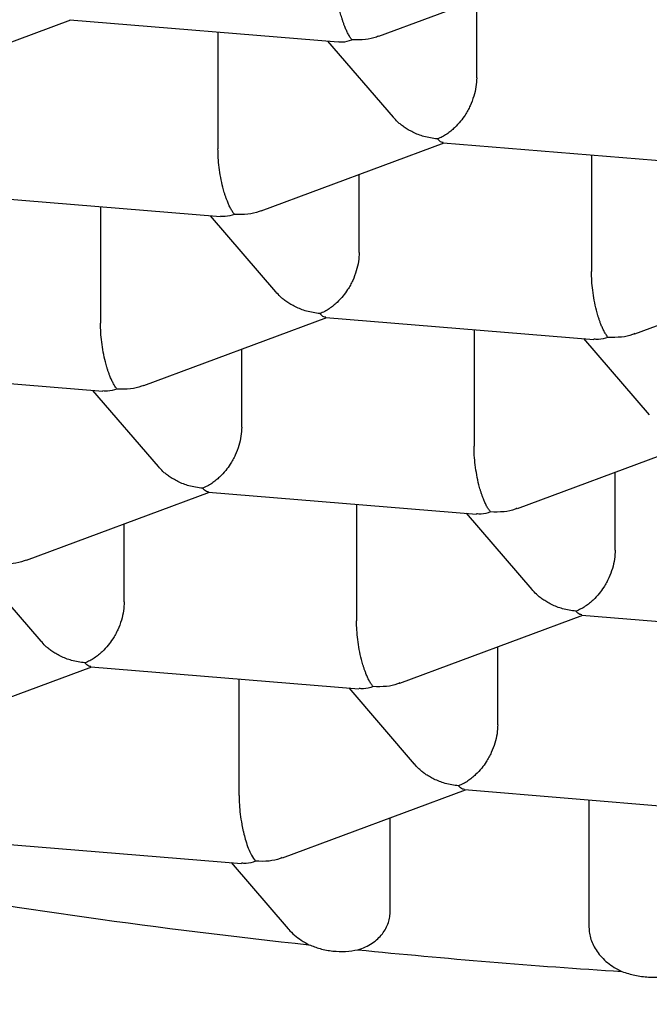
# Model space of a CAD drawing. Header units: millimetres. Extents: x 8 to 571, y 12 to 391.
# Tile 30 of 47: x 290.56 to 292.14, y 368.84 to 371.32. Entities that reach past the tile are written whole.
import ezdxf

# ---------------------------------------------------------------- set-up
doc = ezdxf.new("R2010")
doc.units = ezdxf.units.MM

msp = doc.modelspace()

# ---------------------------------------------------------------- linework, layer by layer
at = {"color": 7, "linetype": 'Continuous', "lineweight": 30}
for p, q in [((291.4604, 371.2803), (291.9208, 371.4517)), ((291.7067, 371.1756), (291.7067, 371.372)), ((290.2252, 371.15), (290.6856, 371.3214)), ((290.6831, 371.3217), (291.358, 371.266)), ((291.0559, 371.2909), (291.0559, 370.9972)), ((291.3317, 371.2682), (291.4966, 371.0764)), ((291.1649, 370.8405), (291.6253, 371.0119)), ((291.6228, 371.0121), (292.2972, 370.9566)), ((291.9956, 370.9814), (291.9956, 370.6877)), ((291.4111, 370.7359), (291.4111, 370.9322)), ((290.3876, 370.8819), (291.062, 370.8263)), ((290.7604, 370.8512), (290.7604, 370.5575)), ((291.0362, 370.8284), (291.201, 370.6366)), ((292.1046, 370.531), (292.565, 370.7024)), ((290.8694, 370.4008), (291.3297, 370.5722)), ((291.3272, 370.5724), (292.0017, 370.5168)), ((291.7001, 370.5417), (291.7001, 370.2479)), ((291.9758, 370.5189), (292.1407, 370.3271)), ((291.1156, 370.2961), (291.1156, 370.4924)), ((290.092, 370.4421), (290.7664, 370.3866)), ((290.7406, 370.3887), (290.9055, 370.1969)), ((291.8091, 370.0913), (292.2694, 370.2627)), ((292.0553, 369.9866), (292.0553, 370.1829)), ((290.5738, 369.961), (291.0342, 370.1324)), ((291.0317, 370.1326), (291.7061, 370.0771)), ((291.4045, 370.1019), (291.4045, 369.8082)), ((291.6803, 370.0792), (291.8452, 369.8874)), ((290.8201, 369.8564), (290.8201, 370.0527)), ((290.4451, 369.9489), (290.61, 369.7571)), ((291.5135, 369.6515), (291.9739, 369.8229)), ((291.9714, 369.8231), (292.6458, 369.7675)), ((291.7598, 369.5469), (291.7598, 369.7432)), ((290.2783, 369.5213), (290.7387, 369.6927)), ((290.7362, 369.6929), (291.4106, 369.6373)), ((291.109, 369.3684), (291.109, 369.6622)), ((291.3848, 369.6394), (291.5497, 369.4476)), ((291.218, 369.2117), (291.6784, 369.3832)), ((291.6759, 369.3834), (292.3503, 369.3278)), ((291.9891, 369.3576), (291.9891, 369.0367)), ((291.4893, 369.0779), (291.4893, 369.3128)), ((290.4407, 369.2531), (291.1151, 369.1975)), ((291.0893, 369.1997), (291.2328, 369.0327))]:
    msp.add_line(p, q, dxfattribs=at)
for centre, radius, start, end in [((293.0333, 385.4079), 16.5078, 260.00484, 263.91992), ((293.2796, 387.6317), 18.7452, 264.26977, 266.30674)]:
    msp.add_arc(centre, radius, start, end, dxfattribs=at)
for points, knots in [([(283.9784, 369.4216), (283.9784, 369.4312), (283.9785, 369.4546), (283.9806, 369.4917), (283.9846, 369.533), (283.9904, 369.5744), (283.9981, 369.6159), (284.0077, 369.6573), (284.0191, 369.6988), (284.0323, 369.7402), (284.0473, 369.7816), (284.064, 369.8229), (284.0826, 369.8642), (284.103, 369.9055), (284.1251, 369.9468), (284.149, 369.988), (284.1747, 370.0292), (284.2022, 370.0705), (284.2315, 370.1117), (284.2626, 370.1529), (284.2956, 370.1941), (284.3303, 370.2353), (284.3668, 370.2765), (284.4052, 370.3177), (284.4453, 370.3588), (284.4873, 370.3999), (284.5312, 370.4409), (284.5768, 370.4819), (284.6243, 370.5228), (284.6736, 370.5635), (284.7247, 370.6042), (284.7776, 370.6447), (284.8323, 370.6851), (284.8888, 370.7254), (284.9471, 370.7655), (285.0071, 370.8054), (285.0689, 370.8451), (285.1325, 370.8845), (285.1978, 370.9238), (285.2648, 370.9628), (285.3335, 371.0016), (285.404, 371.0401), (285.4761, 371.0783), (285.5499, 371.1162), (285.6253, 371.1539), (285.7024, 371.1912), (285.7811, 371.2282), (285.8614, 371.2648), (285.9433, 371.3011), (286.0267, 371.337), (286.1117, 371.3726), (286.1983, 371.4078), (286.2863, 371.4426), (286.3759, 371.477), (286.4669, 371.5109), (286.5594, 371.5445), (286.6533, 371.5776), (286.7486, 371.6103), (286.8454, 371.6425), (286.9435, 371.6743), (287.043, 371.7056), (287.1438, 371.7365), (287.2459, 371.7669), (287.3494, 371.7968), (287.4541, 371.8261), (287.5601, 371.855), (287.6673, 371.8834), (287.7757, 371.9113), (287.8854, 371.9386), (287.9962, 371.9654), (288.1082, 371.9917), (288.2213, 372.0175), (288.3355, 372.0426), (288.4509, 372.0673), (288.5673, 372.0914), (288.6848, 372.1149), (288.8033, 372.1378), (288.9228, 372.1602), (289.0434, 372.182), (289.1649, 372.2032), (289.2875, 372.2238), (289.4109, 372.2438), (289.5353, 372.2633), (289.6607, 372.2821), (289.7869, 372.3003), (289.9141, 372.3179), (290.0421, 372.3349), (290.1711, 372.3512), (290.3009, 372.3669), (290.427, 372.3815), (290.5494, 372.395), (290.6677, 372.4075), (290.7865, 372.4194), (290.9057, 372.4308), (291.0253, 372.4416), (291.1453, 372.4519), (291.2656, 372.4616), (291.3863, 372.4708), (291.5072, 372.4795), (291.6284, 372.4875), (291.7498, 372.4951), (291.8715, 372.5021), (291.9932, 372.5085), (292.1151, 372.5144), (292.2369, 372.5197), (292.3587, 372.5244), (292.4802, 372.5286), (292.6013, 372.5322), (292.7214, 372.5353), (292.8397, 372.5378), (292.9535, 372.5397), (293.056, 372.541), (293.1454, 372.5418), (293.242, 372.5424), (293.3103, 372.5425), (293.3532, 372.5425)], [0, 0, 0, 0, 0.0068296, 0.0166014, 0.0263889, 0.0361696, 0.0459232, 0.0556334, 0.0652883, 0.0748804, 0.0844065, 0.0938662, 0.1032617, 0.1125968, 0.1218761, 0.131105, 0.140289, 0.1494334, 0.1585434, 0.1676236, 0.1766786, 0.1857123, 0.1947283, 0.2037297, 0.2127194, 0.2216997, 0.2306729, 0.2396406, 0.2486046, 0.2575661, 0.2665262, 0.2754858, 0.2844454, 0.2934058, 0.3023676, 0.3113313, 0.3202972, 0.3292657, 0.3382371, 0.3472114, 0.3561889, 0.3651696, 0.3741536, 0.3831409, 0.3921316, 0.4011256, 0.410123, 0.4191238, 0.4281278, 0.4371351, 0.4461457, 0.4551594, 0.4641763, 0.4731964, 0.4822197, 0.491246, 0.5002755, 0.5093081, 0.5183438, 0.5273826, 0.5364246, 0.5454699, 0.5545183, 0.5635701, 0.5726253, 0.581684, 0.5907463, 0.5998123, 0.6088821, 0.6179559, 0.6270339, 0.6361162, 0.6452031, 0.6542949, 0.6633917, 0.6724939, 0.6816018, 0.6907159, 0.6998364, 0.7089639, 0.7180989, 0.7272418, 0.7363935, 0.7455545, 0.7547257, 0.763908, 0.7731024, 0.7823101, 0.7915324, 0.8007708, 0.8090646, 0.8173585, 0.8256518, 0.8339442, 0.8422354, 0.8505251, 0.8588129, 0.8670984, 0.875381, 0.88366, 0.8919344, 0.9002032, 0.9084645, 0.9167162, 0.924955, 0.9331761, 0.9413718, 0.9495292, 0.9576251, 0.9656119, 0.9733758, 0.9805578, 0.9862512, 0.9913643, 1, 1, 1, 1]), ([(291.7725, 368.5215), (291.6907, 368.5285), (291.5269, 368.5427), (291.2844, 368.5678), (291.0445, 368.5959), (290.8077, 368.6271), (290.5744, 368.6612), (290.3491, 368.6977), (290.132, 368.7361), (289.9231, 368.7764), (289.7182, 368.8192), (289.5177, 368.8644), (289.3178, 368.9129), (289.1191, 368.965), (288.9222, 369.0206), (288.7313, 369.0787), (288.5466, 369.1392), (288.3683, 369.2021), (288.2001, 369.2659), (288.0415, 369.3306), (287.8924, 369.3957), (287.7499, 369.4627), (287.614, 369.5313), (287.4824, 369.603), (287.3557, 369.6777), (287.2346, 369.7555), (287.1217, 369.8348), (287.0172, 369.9154), (286.9212, 369.9974), (286.8355, 370.0789), (286.7597, 370.1599), (286.6932, 370.2401), (286.6347, 370.3211), (286.5842, 370.4027), (286.5409, 370.4865), (286.5055, 370.5725), (286.4786, 370.6606), (286.4609, 370.749), (286.4525, 370.8375), (286.4533, 370.9261), (286.4633, 371.0129), (286.4816, 371.0979), (286.5079, 371.1809), (286.5423, 371.2635), (286.5848, 371.3457), (286.6363, 371.429), (286.6981, 371.5131), (286.7524, 371.5796), (286.7886, 371.617), (286.7978, 371.6265)], [0, 0, 0, 0, 0.022125, 0.044251, 0.066376, 0.088501, 0.110627, 0.132752, 0.153613, 0.174474, 0.195336, 0.216197, 0.237058, 0.259183, 0.281309, 0.303434, 0.325559, 0.347685, 0.36981, 0.390671, 0.411532, 0.432394, 0.453255, 0.474116, 0.496241, 0.518367, 0.540492, 0.562617, 0.584743, 0.606868, 0.627729, 0.64859, 0.669452, 0.690313, 0.711174, 0.733299, 0.755425, 0.77755, 0.799675, 0.821801, 0.843926, 0.864787, 0.885648, 0.90651, 0.927371, 0.948232, 0.970357, 0.992483, 1, 1, 1, 1]), ([(299.9085, 371.6267), (299.921, 371.6136), (299.9587, 371.574), (300.013, 371.5071), (300.0719, 371.4262), (300.1223, 371.3446), (300.1656, 371.2607), (300.201, 371.1747), (300.2279, 371.0867), (300.2456, 370.9983), (300.254, 370.9098), (300.2532, 370.8212), (300.2432, 370.7343), (300.2248, 370.6494), (300.1986, 370.5664), (300.1642, 370.4837), (300.1217, 370.4016), (300.07, 370.3183), (300.0088, 370.2341), (299.9374, 370.1491), (299.8572, 370.0651), (299.7682, 369.9822), (299.6706, 369.9004), (299.5666, 369.8216), (299.4567, 369.7455), (299.3418, 369.6724), (299.2197, 369.6006), (299.0906, 369.5304), (298.9519, 369.4604), (298.8033, 369.3908), (298.6445, 369.3219), (298.4786, 369.255), (298.3058, 369.1903), (298.1263, 369.1279), (297.944, 369.0689), (297.7594, 369.0134), (297.5733, 368.9612), (297.3821, 368.9113), (297.1861, 368.8637), (296.9814, 368.8176), (296.7681, 368.7733), (296.546, 368.7308), (296.3197, 368.6913), (296.0894, 368.6547), (295.8553, 368.6211), (295.6225, 368.5911), (295.3913, 368.5645), (295.1623, 368.5412), (294.9311, 368.5207), (294.698, 368.503), (294.4586, 368.4879), (294.213, 368.4755), (293.9615, 368.4661), (293.7092, 368.4599), (293.4564, 368.4569), (293.2035, 368.4572), (292.9555, 368.4607), (292.7129, 368.4671), (292.4759, 368.4763), (292.2399, 368.4884), (292.0052, 368.5031), (291.8501, 368.5154), (291.7725, 368.5215)], [0, 0, 0, 0, 0.008109, 0.024419, 0.040728, 0.057037, 0.073346, 0.090644, 0.107941, 0.125239, 0.142536, 0.159834, 0.177131, 0.19344, 0.209749, 0.226059, 0.242368, 0.258677, 0.275974, 0.293272, 0.310569, 0.327867, 0.345164, 0.362462, 0.378771, 0.39508, 0.411389, 0.427698, 0.444008, 0.461305, 0.478603, 0.4959, 0.513198, 0.530495, 0.547793, 0.564102, 0.580411, 0.59672, 0.613029, 0.629338, 0.646636, 0.663933, 0.681231, 0.698528, 0.715826, 0.733123, 0.749433, 0.765742, 0.782051, 0.79836, 0.814669, 0.831967, 0.849264, 0.866562, 0.883859, 0.901157, 0.918454, 0.934763, 0.951073, 0.967382, 0.983691, 1, 1, 1, 1]), ([(291.393, 371.2715), (291.3913, 371.2737), (291.388, 371.2779), (291.3833, 371.2861), (291.379, 371.295), (291.3753, 371.3037), (291.3723, 371.3119), (291.3697, 371.3192), (291.3674, 371.3264), (291.3654, 371.3333), (291.3621, 371.3455), (291.3582, 371.364), (291.3544, 371.3893), (291.3519, 371.4141), (291.3516, 371.4294), (291.3514, 371.437)], [0, 0, 0, 0, 0.0854419, 0.1651353, 0.2390874, 0.3073075, 0.3577702, 0.4045792, 0.4477448, 0.4872802, 0.5232025, 0.6514528, 0.7729469, 0.888728, 1, 1, 1, 1]), ([(291.4602, 371.2807), (291.4584, 371.2799), (291.448, 371.2754), (291.4254, 371.271), (291.4044, 371.2713), (291.393, 371.2715)], [0, 0, 0, 0, 0.089252, 0.510644, 1, 1, 1, 1]), ([(291.358, 371.2667), (291.3618, 371.2663), (291.3731, 371.2651), (291.3851, 371.2689), (291.393, 371.2715)], [0, 0, 0, 0, 0.333784, 1, 1, 1, 1]), ([(285.8071, 371.2398), (285.8071, 371.2393), (285.8073, 371.2362), (285.808, 371.2283), (285.809, 371.2159), (285.8105, 371.2009), (285.812, 371.1876), (285.8134, 371.1755), (285.8148, 371.1642), (285.8165, 371.1515), (285.8186, 371.1376), (285.8207, 371.1237), (285.8228, 371.1114), (285.8245, 371.1015), (285.8261, 371.0928), (285.8286, 371.0791), (285.8326, 371.059), (285.838, 371.0346), (285.8434, 371.0117), (285.8489, 370.9899), (285.855, 370.9674), (285.8617, 370.9442), (285.8684, 370.9223), (285.8746, 370.9032), (285.8803, 370.8862), (285.8859, 370.8701), (285.8919, 370.8535), (285.8983, 370.8363), (285.9042, 370.8211), (285.9096, 370.8078), (285.9145, 370.7957), (285.9201, 370.7823), (285.9262, 370.7681), (285.9324, 370.7541), (285.9386, 370.7406), (285.9447, 370.7275), (285.9513, 370.7136), (285.9587, 370.6984), (285.9668, 370.6823), (285.9747, 370.6669), (285.9818, 370.6535), (285.9883, 370.6415), (285.995, 370.6293), (286.0024, 370.616), (286.0106, 370.6016), (286.0188, 370.5877), (286.0264, 370.5749), (286.0331, 370.5638), (286.0396, 370.5533), (286.0466, 370.5422), (286.0547, 370.5294), (286.0635, 370.5159), (286.0722, 370.5026), (286.0802, 370.4908), (286.0874, 370.4803), (286.0944, 370.4702), (286.102, 370.4593), (286.1106, 370.4474), (286.1195, 370.435), (286.1296, 370.4212), (286.1402, 370.4071), (286.1523, 370.3914), (286.1657, 370.3741), (286.1812, 370.3548), (286.1974, 370.335), (286.2134, 370.3159), (286.2295, 370.2971), (286.2443, 370.2802), (286.2578, 370.2652), (286.2691, 370.2527), (286.2799, 370.2409), (286.2896, 370.2305), (286.2983, 370.2213), (286.306, 370.2131), (286.3144, 370.2045), (286.3245, 370.194), (286.3377, 370.1805), (286.3532, 370.1651), (286.3693, 370.1492), (286.3866, 370.1325), (286.4046, 370.1155), (286.4241, 370.0973), (286.4441, 370.0791), (286.4644, 370.0609), (286.4844, 370.0433), (286.5057, 370.0249), (286.5282, 370.0058), (286.5527, 369.9856), (286.5772, 369.9657), (286.6021, 369.9459), (286.6275, 369.9261), (286.6538, 369.9059), (286.6818, 369.885), (286.7127, 369.8624), (286.7469, 369.8379), (286.7834, 369.8123), (286.8206, 369.787), (286.8573, 369.7626), (286.8932, 369.7394), (286.9276, 369.7175), (286.9605, 369.697), (286.9927, 369.6773), (287.0257, 369.6575), (287.0608, 369.6369), (287.0982, 369.6154), (287.1302, 369.5973), (287.1561, 369.5829), (287.1751, 369.5725), (287.1947, 369.5618), (287.2148, 369.551), (287.2345, 369.5405), (287.252, 369.5312), (287.2663, 369.5237), (287.277, 369.5181), (287.2851, 369.514), (287.2919, 369.5105), (287.301, 369.5058), (287.3141, 369.4991), (287.332, 369.49), (287.3536, 369.4791), (287.3788, 369.4666), (287.4072, 369.4526), (287.4386, 369.4374), (287.4729, 369.421), (287.5104, 369.4034), (287.543, 369.3884), (287.5693, 369.3764), (287.5872, 369.3684), (287.6028, 369.3614), (287.6155, 369.3557), (287.6253, 369.3514), (287.6339, 369.3476), (287.6429, 369.3437), (287.6537, 369.3389), (287.6676, 369.3328), (287.6849, 369.3254), (287.7057, 369.3164), (287.7282, 369.3069), (287.7513, 369.2972), (287.7738, 369.2878), (287.8042, 369.2752), (287.8418, 369.2599), (287.8857, 369.2424), (287.9261, 369.2265), (287.9629, 369.2123), (287.9964, 369.1995), (288.0285, 369.1874), (288.0589, 369.1761), (288.0875, 369.1656), (288.1138, 369.156), (288.1416, 369.1459), (288.1739, 369.1344), (288.2124, 369.1209), (288.2564, 369.1056), (288.306, 369.0888), (288.3609, 369.0705), (288.4206, 369.0509), (288.4856, 369.0302), (288.556, 369.0083), (288.632, 368.9852), (288.6975, 368.9659), (288.7493, 368.9509), (288.7843, 368.941), (288.8154, 368.9322), (288.8425, 368.9247), (288.8659, 368.9182), (288.8855, 368.9128), (288.9019, 368.9084), (288.9161, 368.9045), (288.9301, 368.9008), (288.9446, 368.8969), (288.9678, 368.8907), (289.0014, 368.8818), (289.0453, 368.8704), (289.0928, 368.8582), (289.1436, 368.8454), (289.1993, 368.8317), (289.2607, 368.8168), (289.3282, 368.8009), (289.4022, 368.7838), (289.4826, 368.7658), (289.5693, 368.7469), (289.6479, 368.7303), (289.7167, 368.7162), (289.7741, 368.7046), (289.8337, 368.6929), (289.8944, 368.6812), (289.9539, 368.67), (290.0097, 368.6598), (290.0601, 368.6507), (290.1051, 368.6427), (290.1448, 368.6358), (290.1793, 368.6299), (290.2064, 368.6253), (290.226, 368.622), (290.2376, 368.62), (290.2446, 368.6189), (290.2517, 368.6177), (290.2626, 368.6159), (290.2796, 368.6131), (290.3027, 368.6093), (290.3322, 368.6045), (290.3685, 368.5987), (290.4111, 368.592), (290.4599, 368.5845), (290.5151, 368.5762), (290.5767, 368.5671), (290.6447, 368.5573), (290.7214, 368.5466), (290.8071, 368.5351), (290.9023, 368.5228), (291.0054, 368.5101), (291.1163, 368.4972), (291.2336, 368.4842), (291.3547, 368.4716), (291.5114, 368.4563), (291.7033, 368.4394), (291.931, 368.4221), (292.1519, 368.4079), (292.3656, 368.3964), (292.5718, 368.3875), (292.7785, 368.3807), (292.9857, 368.376), (293.1931, 368.3733), (293.4018, 368.3728), (293.6116, 368.3743), (293.8225, 368.378), (294.0328, 368.3839), (294.2426, 368.3919), (294.421, 368.4006), (294.5684, 368.409), (294.6849, 368.4163), (294.8011, 368.4242), (294.9168, 368.4329), (295.031, 368.4421), (295.1422, 368.4517), (295.2583, 368.4624), (295.3779, 368.4742), (295.5, 368.4871), (295.6149, 368.5), (295.7225, 368.5127), (295.8229, 368.5252), (295.9163, 368.5374), (296.0006, 368.5488), (296.0762, 368.5594), (296.1436, 368.5691), (296.2053, 368.5782), (296.2614, 368.5868), (296.3119, 368.5946), (296.3556, 368.6015), (296.3933, 368.6076), (296.4258, 368.6129), (296.4513, 368.6171), (296.4727, 368.6207), (296.4929, 368.6241), (296.5181, 368.6283), (296.5483, 368.6335), (296.5901, 368.6407), (296.6425, 368.65), (296.7044, 368.6611), (296.7678, 368.6729), (296.8327, 368.6852), (296.8989, 368.698), (296.9788, 368.7139), (297.073, 368.7332), (297.1801, 368.7561), (297.2858, 368.7795), (297.3878, 368.803), (297.4849, 368.8262), (297.5774, 368.849), (297.6497, 368.8674), (297.7028, 368.8812), (297.7368, 368.8902), (297.7669, 368.8982), (297.7923, 368.9051), (297.8122, 368.9105), (297.8271, 368.9145), (297.8386, 368.9177), (297.8508, 368.921), (297.866, 368.9252), (297.8855, 368.9307), (297.9092, 368.9373), (297.9371, 368.9452), (297.9693, 368.9544), (298.0044, 368.9646), (298.052, 368.9786), (298.1085, 368.9955), (298.17, 369.0143), (298.2248, 369.0315), (298.2734, 369.047), (298.3195, 369.0619), (298.3651, 369.0769), (298.4028, 369.0896), (298.4327, 369.0997), (298.4542, 369.1071), (298.4755, 369.1145), (298.4955, 369.1214), (298.5129, 369.1275), (298.5269, 369.1324), (298.5376, 369.1362), (298.5464, 369.1394), (298.5566, 369.143), (298.5707, 369.1481), (298.5903, 369.1551), (298.6146, 369.1639), (298.6436, 369.1746), (298.6765, 369.1868), (298.7111, 369.1999), (298.7454, 369.213), (298.7836, 369.2277), (298.8247, 369.2439), (298.8679, 369.2612), (298.9069, 369.2771), (298.9399, 369.2908), (298.9674, 369.3023), (298.9899, 369.3118), (299.0105, 369.3206), (299.0315, 369.3296), (299.0544, 369.3396), (299.0805, 369.3511), (299.1091, 369.3638), (299.1393, 369.3774), (299.1717, 369.3922), (299.2062, 369.4081), (299.2427, 369.4253), (299.279, 369.4427), (299.3136, 369.4596), (299.3452, 369.4752), (299.3734, 369.4894), (299.3986, 369.5022), (299.4211, 369.5138), (299.4419, 369.5246), (299.4619, 369.5351), (299.4827, 369.5462), (299.5048, 369.558), (299.5285, 369.5709), (299.5543, 369.5851), (299.5772, 369.5978), (299.5964, 369.6087), (299.6114, 369.6172), (299.627, 369.6262), (299.6423, 369.635), (299.6562, 369.6431), (299.6673, 369.6497), (299.6755, 369.6545), (299.6813, 369.658), (299.6861, 369.6608), (299.6909, 369.6637), (299.6989, 369.6684), (299.7107, 369.6755), (299.727, 369.6854), (299.7458, 369.697), (299.7662, 369.7096), (299.788, 369.7233), (299.8111, 369.738), (299.8361, 369.7542), (299.863, 369.7718), (299.891, 369.7906), (299.9185, 369.8093), (299.9437, 369.8268), (299.9707, 369.8458), (300.0004, 369.8672), (300.0332, 369.8914), (300.0643, 369.9148), (300.0929, 369.9369), (300.1269, 369.9637), (300.1669, 369.9962), (300.2042, 370.0277), (300.2318, 370.0518), (300.2506, 370.0685), (300.2705, 370.0864), (300.2923, 370.1065), (300.3157, 370.1285), (300.3395, 370.1515), (300.3623, 370.174), (300.3832, 370.1952), (300.4004, 370.213), (300.4146, 370.2281), (300.4268, 370.2411), (300.4394, 370.2548), (300.4517, 370.2685), (300.463, 370.2812), (300.4726, 370.2921), (300.4812, 370.3021), (300.4902, 370.3125), (300.5006, 370.3248), (300.5124, 370.339), (300.5272, 370.3571), (300.5439, 370.3781), (300.5617, 370.4011), (300.5785, 370.4235), (300.5949, 370.4459), (300.6106, 370.4679), (300.6254, 370.4895), (300.6381, 370.5085), (300.6495, 370.5258), (300.6591, 370.5408), (300.668, 370.5551), (300.6758, 370.5679), (300.6842, 370.5817), (300.6938, 370.5981), (300.7047, 370.6171), (300.7169, 370.639), (300.73, 370.6634), (300.7443, 370.6913), (300.7585, 370.7203), (300.772, 370.7494), (300.7843, 370.7772), (300.7955, 370.8041), (300.8044, 370.8266), (300.8117, 370.8457), (300.8176, 370.8617), (300.8236, 370.8786), (300.8295, 370.8958), (300.8349, 370.9123), (300.8392, 370.9261), (300.8428, 370.9378), (300.846, 370.9485), (300.8495, 370.9604), (300.8531, 370.9734), (300.8566, 370.9865), (300.8597, 370.9984), (300.8622, 371.0083), (300.8642, 371.0165), (300.866, 371.0243), (300.8681, 371.0332), (300.8706, 371.0443), (300.8737, 371.0584), (300.8769, 371.0741), (300.8799, 371.0901), (300.8828, 371.1058), (300.8856, 371.1228), (300.8886, 371.1418), (300.8912, 371.1605), (300.8934, 371.1778), (300.8952, 371.1938), (300.8969, 371.21), (300.8983, 371.2256), (300.8991, 371.2356), (300.8994, 371.24)], [0, 0, 0, 0, 0.000143, 0.000803, 0.002084, 0.003374, 0.004719, 0.005577, 0.006558, 0.007667, 0.008903, 0.010224, 0.011317, 0.012154, 0.012824, 0.013633, 0.015785, 0.018161, 0.020117, 0.021884, 0.024013, 0.026173, 0.028151, 0.029947, 0.0314, 0.032801, 0.03436, 0.03598, 0.037554, 0.038575, 0.039698, 0.040943, 0.042312, 0.043693, 0.044901, 0.046132, 0.047416, 0.048877, 0.050507, 0.05204, 0.053328, 0.054405, 0.055539, 0.056888, 0.058324, 0.059768, 0.061027, 0.062103, 0.063072, 0.064178, 0.065462, 0.06691, 0.068278, 0.069491, 0.07052, 0.071497, 0.072612, 0.073864, 0.075208, 0.076453, 0.078156, 0.079628, 0.081419, 0.083624, 0.08579, 0.087781, 0.089788, 0.091903, 0.093313, 0.094738, 0.096041, 0.097203, 0.098223, 0.099102, 0.099938, 0.101138, 0.102654, 0.104486, 0.106396, 0.108087, 0.110225, 0.112297, 0.11443, 0.116613, 0.118709, 0.120677, 0.123154, 0.125568, 0.127997, 0.13041, 0.132838, 0.13533, 0.137899, 0.140686, 0.14388, 0.147217, 0.150499, 0.153696, 0.156763, 0.159683, 0.162387, 0.164966, 0.167638, 0.170445, 0.173413, 0.176546, 0.17798, 0.179448, 0.18095, 0.182487, 0.184046, 0.185414, 0.186456, 0.187256, 0.187815, 0.188248, 0.188775, 0.18984, 0.191165, 0.192751, 0.194596, 0.196668, 0.198907, 0.201348, 0.203992, 0.206837, 0.208177, 0.209456, 0.210528, 0.211392, 0.212049, 0.212545, 0.213145, 0.213882, 0.214756, 0.215975, 0.217387, 0.218952, 0.22049, 0.22198, 0.22342, 0.226513, 0.229354, 0.231942, 0.234279, 0.236387, 0.238308, 0.240332, 0.242097, 0.243637, 0.245219, 0.247248, 0.24959, 0.252255, 0.255244, 0.258534, 0.262062, 0.265825, 0.269933, 0.274288, 0.278889, 0.281064, 0.28302, 0.28475, 0.286254, 0.287531, 0.288639, 0.289492, 0.290228, 0.290992, 0.291783, 0.292615, 0.294796, 0.297283, 0.299763, 0.302487, 0.305456, 0.308677, 0.312249, 0.316118, 0.320286, 0.324751, 0.329514, 0.332317, 0.335214, 0.338204, 0.341288, 0.34431, 0.347069, 0.349566, 0.351758, 0.353698, 0.355385, 0.356816, 0.357666, 0.358233, 0.358515, 0.358687, 0.359269, 0.360096, 0.361167, 0.362628, 0.364384, 0.366436, 0.368784, 0.371428, 0.374367, 0.377601, 0.381131, 0.385256, 0.389723, 0.394531, 0.399681, 0.405167, 0.410771, 0.416374, 0.426643, 0.436908, 0.447168, 0.456325, 0.46548, 0.474631, 0.48378, 0.492926, 0.502069, 0.511376, 0.52068, 0.529981, 0.539281, 0.548578, 0.553795, 0.559011, 0.564226, 0.569441, 0.574647, 0.579709, 0.584581, 0.590507, 0.596124, 0.601433, 0.606433, 0.611126, 0.615509, 0.619585, 0.62305, 0.626256, 0.629202, 0.63189, 0.634318, 0.636486, 0.638212, 0.63978, 0.641195, 0.641927, 0.642906, 0.644132, 0.645606, 0.647327, 0.650263, 0.653321, 0.656464, 0.659691, 0.663002, 0.666398, 0.671759, 0.677316, 0.682838, 0.688164, 0.693294, 0.698226, 0.702962, 0.704979, 0.70687, 0.708515, 0.709913, 0.711064, 0.711795, 0.712374, 0.712975, 0.713815, 0.714894, 0.716213, 0.717772, 0.71957, 0.721608, 0.723711, 0.72763, 0.731267, 0.73433, 0.737161, 0.739787, 0.74247, 0.745274, 0.746546, 0.747841, 0.749159, 0.750419, 0.751481, 0.75233, 0.752986, 0.753452, 0.753945, 0.754853, 0.756059, 0.757562, 0.759363, 0.761462, 0.763728, 0.765901, 0.767973, 0.771026, 0.77383, 0.776385, 0.778691, 0.780353, 0.781853, 0.78319, 0.784514, 0.786075, 0.787842, 0.789835, 0.791929, 0.794077, 0.796585, 0.799165, 0.801813, 0.804345, 0.806643, 0.808706, 0.810536, 0.812239, 0.813715, 0.815183, 0.816754, 0.818431, 0.820217, 0.822191, 0.82442, 0.825545, 0.826725, 0.82796, 0.829244, 0.830385, 0.831292, 0.831931, 0.832362, 0.832707, 0.833095, 0.833526, 0.834644, 0.835976, 0.837523, 0.839286, 0.841051, 0.842997, 0.845125, 0.847434, 0.849926, 0.852455, 0.854701, 0.856677, 0.85975, 0.862809, 0.86579, 0.868519, 0.870987, 0.875686, 0.880364, 0.882297, 0.884239, 0.886274, 0.888607, 0.891247, 0.893933, 0.896522, 0.898935, 0.901127, 0.902515, 0.903967, 0.905488, 0.907065, 0.908485, 0.909676, 0.910629, 0.911735, 0.913062, 0.914611, 0.91631, 0.918917, 0.921307, 0.923557, 0.925915, 0.928271, 0.930382, 0.932541, 0.934052, 0.935641, 0.937076, 0.938333, 0.93948, 0.941196, 0.943179, 0.945081, 0.947627, 0.950292, 0.953145, 0.955927, 0.958569, 0.961012, 0.963443, 0.964832, 0.966308, 0.967857, 0.969478, 0.971025, 0.972375, 0.973236, 0.974201, 0.975274, 0.976454, 0.977698, 0.97878, 0.979667, 0.980357, 0.980963, 0.981751, 0.982733, 0.983909, 0.985502, 0.986912, 0.988138, 0.989661, 0.991395, 0.993132, 0.994574, 0.995926, 0.997329, 0.998823, 1, 1, 1, 1]), ([(291.7067, 371.1756), (291.7063, 371.1681), (291.7056, 371.1529), (291.6998, 371.1288), (291.6931, 371.111), (291.6876, 371.0993), (291.6845, 371.0935), (291.6812, 371.0877), (291.6755, 371.0783), (291.6656, 371.065), (291.6533, 371.0517), (291.6415, 371.0413), (291.6312, 371.0337), (291.6198, 371.0268), (291.6119, 371.0234), (291.6078, 371.0217)], [0, 0, 0, 0, 0.111253, 0.227026, 0.348521, 0.379969, 0.411856, 0.444196, 0.477001, 0.573484, 0.692666, 0.760886, 0.834843, 0.914545, 1, 1, 1, 1]), ([(291.6078, 371.0217), (291.5964, 371.0233), (291.5753, 371.0263), (291.551, 371.036), (291.5348, 371.0447), (291.5247, 371.0512), (291.516, 371.0577), (291.5063, 371.0657), (291.5007, 371.0725), (291.497, 371.0768)], [0, 0, 0, 0, 0.273225, 0.508527, 0.612083, 0.706188, 0.79088, 0.866207, 1, 1, 1, 1]), ([(291.6228, 371.0129), (291.6212, 371.0129), (291.6164, 371.013), (291.6112, 371.0182), (291.6078, 371.0217)], [0, 0, 0, 0, 0.336624, 1, 1, 1, 1]), ([(291.0975, 370.8317), (291.0958, 370.8339), (291.0925, 370.8382), (291.0878, 370.8464), (291.0835, 370.8552), (291.0798, 370.864), (291.0767, 370.8721), (291.0742, 370.8795), (291.0719, 370.8867), (291.0698, 370.8935), (291.0666, 370.9057), (291.0626, 370.9243), (291.0588, 370.9496), (291.0564, 370.9743), (291.0561, 370.9897), (291.0559, 370.9972)], [0, 0, 0, 0, 0.085442, 0.165135, 0.239087, 0.307307, 0.35777, 0.404579, 0.447745, 0.48728, 0.523202, 0.651453, 0.772947, 0.888728, 1, 1, 1, 1]), ([(291.1647, 370.841), (291.1629, 370.8402), (291.1525, 370.8356), (291.1299, 370.8312), (291.1088, 370.8315), (291.0975, 370.8317)], [0, 0, 0, 0, 0.089252, 0.510644, 1, 1, 1, 1]), ([(291.0975, 370.8317), (291.0894, 370.8292), (291.0773, 370.8254), (291.0659, 370.8266), (291.062, 370.8271)], [0, 0, 0, 0, 0.663264, 1, 1, 1, 1]), ([(291.4111, 370.7359), (291.4108, 370.7284), (291.41, 370.7131), (291.4043, 370.689), (291.3976, 370.6712), (291.392, 370.6596), (291.389, 370.6537), (291.3857, 370.6479), (291.3799, 370.6386), (291.3701, 370.6252), (291.3578, 370.612), (291.346, 370.6016), (291.3357, 370.5939), (291.3243, 370.587), (291.3164, 370.5837), (291.3122, 370.582)], [0, 0, 0, 0, 0.111253, 0.227026, 0.348521, 0.379969, 0.411856, 0.444196, 0.477001, 0.573484, 0.692666, 0.760886, 0.834843, 0.914545, 1, 1, 1, 1]), ([(292.0372, 370.5222), (292.0355, 370.5244), (292.0322, 370.5287), (292.0275, 370.5369), (292.0232, 370.5457), (292.0195, 370.5544), (292.0164, 370.5626), (292.0139, 370.57), (292.0116, 370.5771), (292.0095, 370.584), (292.0063, 370.5962), (292.0023, 370.6148), (291.9985, 370.6401), (291.9961, 370.6648), (291.9958, 370.6802), (291.9956, 370.6877)], [0, 0, 0, 0, 0.085442, 0.165135, 0.239087, 0.307307, 0.35777, 0.404579, 0.447745, 0.48728, 0.523202, 0.651453, 0.772947, 0.888728, 1, 1, 1, 1]), ([(291.3122, 370.582), (291.3009, 370.5836), (291.2798, 370.5866), (291.2555, 370.5963), (291.2393, 370.605), (291.2291, 370.6114), (291.2205, 370.6179), (291.2108, 370.6259), (291.2051, 370.6327), (291.2015, 370.6371)], [0, 0, 0, 0, 0.273225, 0.508527, 0.612083, 0.706188, 0.79088, 0.866207, 1, 1, 1, 1]), ([(291.3273, 370.5731), (291.3257, 370.5732), (291.3208, 370.5732), (291.3157, 370.5785), (291.3122, 370.582)], [0, 0, 0, 0, 0.336624, 1, 1, 1, 1]), ([(290.802, 370.392), (290.8003, 370.3942), (290.7969, 370.3984), (290.7922, 370.4066), (290.7879, 370.4155), (290.7843, 370.4242), (290.7812, 370.4324), (290.7786, 370.4397), (290.7763, 370.4469), (290.7743, 370.4538), (290.7711, 370.466), (290.7671, 370.4845), (290.7633, 370.5098), (290.7609, 370.5346), (290.7605, 370.5499), (290.7604, 370.5575)], [0, 0, 0, 0, 0.0854419, 0.1651353, 0.2390874, 0.3073075, 0.3577702, 0.4045792, 0.4477448, 0.4872802, 0.5232025, 0.6514528, 0.7729469, 0.888728, 1, 1, 1, 1]), ([(292.0372, 370.5222), (292.0291, 370.5197), (292.017, 370.5159), (292.0056, 370.5171), (292.0017, 370.5176)], [0, 0, 0, 0, 0.663264, 1, 1, 1, 1]), ([(292.1044, 370.5315), (292.1026, 370.5307), (292.0922, 370.5261), (292.0696, 370.5217), (292.0485, 370.522), (292.0372, 370.5222)], [0, 0, 0, 0, 0.089252, 0.510644, 1, 1, 1, 1]), ([(290.802, 370.392), (290.7939, 370.3894), (290.7817, 370.3856), (290.7703, 370.3869), (290.7665, 370.3873)], [0, 0, 0, 0, 0.663264, 1, 1, 1, 1]), ([(290.8692, 370.4012), (290.8674, 370.4004), (290.857, 370.3959), (290.8343, 370.3914), (290.8133, 370.3918), (290.802, 370.392)], [0, 0, 0, 0, 0.089252, 0.510644, 1, 1, 1, 1]), ([(291.1156, 370.2961), (291.1152, 370.2886), (291.1145, 370.2734), (291.1088, 370.2493), (291.1021, 370.2315), (291.0965, 370.2198), (291.0934, 370.214), (291.0902, 370.2082), (291.0844, 370.1988), (291.0746, 370.1855), (291.0623, 370.1722), (291.0504, 370.1618), (291.0401, 370.1542), (291.0288, 370.1473), (291.0208, 370.1439), (291.0167, 370.1422)], [0, 0, 0, 0, 0.1112533, 0.2270258, 0.3485209, 0.3799693, 0.4118561, 0.4441956, 0.4770013, 0.5734838, 0.6926658, 0.7608861, 0.8348426, 0.9145449, 1, 1, 1, 1]), ([(291.7417, 370.0825), (291.74, 370.0847), (291.7366, 370.0889), (291.7319, 370.0971), (291.7276, 370.106), (291.724, 370.1147), (291.7209, 370.1229), (291.7183, 370.1302), (291.716, 370.1374), (291.714, 370.1443), (291.7108, 370.1565), (291.7068, 370.175), (291.703, 370.2003), (291.7005, 370.225), (291.7002, 370.2404), (291.7001, 370.2479)], [0, 0, 0, 0, 0.085442, 0.165135, 0.239087, 0.307307, 0.35777, 0.404579, 0.447745, 0.48728, 0.523202, 0.651453, 0.772947, 0.888728, 1, 1, 1, 1]), ([(291.0167, 370.1422), (291.0054, 370.1438), (290.9843, 370.1468), (290.96, 370.1565), (290.9438, 370.1652), (290.9336, 370.1717), (290.9249, 370.1781), (290.9153, 370.1861), (290.9096, 370.193), (290.906, 370.1973)], [0, 0, 0, 0, 0.273225, 0.508527, 0.612083, 0.706188, 0.79088, 0.866207, 1, 1, 1, 1]), ([(291.0318, 370.1334), (291.0302, 370.1334), (291.0253, 370.1335), (291.0201, 370.1387), (291.0167, 370.1422)], [0, 0, 0, 0, 0.336624, 1, 1, 1, 1]), ([(291.8089, 370.0917), (291.8071, 370.0909), (291.7967, 370.0864), (291.774, 370.0819), (291.753, 370.0823), (291.7417, 370.0825)], [0, 0, 0, 0, 0.089252, 0.510644, 1, 1, 1, 1]), ([(291.7417, 370.0825), (291.7336, 370.0799), (291.7214, 370.0761), (291.71, 370.0774), (291.7062, 370.0778)], [0, 0, 0, 0, 0.663264, 1, 1, 1, 1]), ([(292.0553, 369.9866), (292.0549, 369.9791), (292.0542, 369.9638), (292.0485, 369.9398), (292.0418, 369.922), (292.0362, 369.9103), (292.0331, 369.9045), (292.0298, 369.8987), (292.0241, 369.8893), (292.0143, 369.876), (292.002, 369.8627), (291.9901, 369.8523), (291.9798, 369.8447), (291.9685, 369.8377), (291.9605, 369.8344), (291.9564, 369.8327)], [0, 0, 0, 0, 0.111253, 0.227026, 0.348521, 0.379969, 0.411856, 0.444196, 0.477001, 0.573484, 0.692666, 0.760886, 0.834843, 0.914545, 1, 1, 1, 1]), ([(290.5736, 369.9615), (290.5718, 369.9607), (290.5615, 369.9561), (290.5388, 369.9517), (290.5178, 369.952), (290.5065, 369.9522)], [0, 0, 0, 0, 0.089252, 0.510644, 1, 1, 1, 1]), ([(291.9564, 369.8327), (291.9451, 369.8343), (291.924, 369.8373), (291.8997, 369.847), (291.8834, 369.8557), (291.8733, 369.8622), (291.8646, 369.8686), (291.855, 369.8766), (291.8493, 369.8834), (291.8457, 369.8878)], [0, 0, 0, 0, 0.273225, 0.508527, 0.612083, 0.706188, 0.79088, 0.866207, 1, 1, 1, 1]), ([(290.8201, 369.8564), (290.8197, 369.8489), (290.819, 369.8336), (290.8132, 369.8095), (290.8065, 369.7917), (290.801, 369.7801), (290.7979, 369.7742), (290.7946, 369.7684), (290.7889, 369.7591), (290.7791, 369.7457), (290.7667, 369.7325), (290.7549, 369.7221), (290.7446, 369.7144), (290.7333, 369.7075), (290.7253, 369.7042), (290.7212, 369.7025)], [0, 0, 0, 0, 0.111253, 0.227026, 0.348521, 0.379969, 0.411856, 0.444196, 0.477001, 0.573484, 0.692666, 0.760886, 0.834843, 0.914545, 1, 1, 1, 1]), ([(291.9715, 369.8239), (291.9698, 369.8239), (291.965, 369.824), (291.9598, 369.8292), (291.9564, 369.8327)], [0, 0, 0, 0, 0.336624, 1, 1, 1, 1]), ([(291.4462, 369.6427), (291.4444, 369.6449), (291.4411, 369.6492), (291.4364, 369.6574), (291.4321, 369.6662), (291.4285, 369.6749), (291.4254, 369.6831), (291.4228, 369.6905), (291.4205, 369.6976), (291.4185, 369.7045), (291.4152, 369.7167), (291.4113, 369.7353), (291.4075, 369.7606), (291.405, 369.7853), (291.4047, 369.8007), (291.4045, 369.8082)], [0, 0, 0, 0, 0.085442, 0.165135, 0.239087, 0.307307, 0.35777, 0.404579, 0.447745, 0.48728, 0.523202, 0.651453, 0.772947, 0.888728, 1, 1, 1, 1]), ([(290.7212, 369.7025), (290.7098, 369.7041), (290.6888, 369.7071), (290.6645, 369.7168), (290.6482, 369.7255), (290.6381, 369.7319), (290.6294, 369.7384), (290.6198, 369.7464), (290.6141, 369.7532), (290.6105, 369.7576)], [0, 0, 0, 0, 0.273225, 0.508527, 0.612083, 0.706188, 0.79088, 0.866207, 1, 1, 1, 1]), ([(290.7362, 369.6936), (290.7346, 369.6937), (290.7298, 369.6937), (290.7246, 369.699), (290.7212, 369.7025)], [0, 0, 0, 0, 0.336624, 1, 1, 1, 1]), ([(291.5133, 369.652), (291.5115, 369.6512), (291.5012, 369.6466), (291.4785, 369.6422), (291.4575, 369.6425), (291.4462, 369.6427)], [0, 0, 0, 0, 0.089252, 0.510644, 1, 1, 1, 1]), ([(291.4462, 369.6427), (291.4381, 369.6402), (291.4259, 369.6364), (291.4145, 369.6376), (291.4107, 369.6381)], [0, 0, 0, 0, 0.663264, 1, 1, 1, 1]), ([(291.7598, 369.5469), (291.7594, 369.5394), (291.7587, 369.5241), (291.7529, 369.5), (291.7462, 369.4822), (291.7407, 369.4706), (291.7376, 369.4647), (291.7343, 369.4589), (291.7286, 369.4496), (291.7187, 369.4362), (291.7064, 369.423), (291.6946, 369.4125), (291.6843, 369.4049), (291.673, 369.398), (291.665, 369.3947), (291.6609, 369.393)], [0, 0, 0, 0, 0.111253, 0.227026, 0.348521, 0.379969, 0.411856, 0.444196, 0.477001, 0.573484, 0.692666, 0.760886, 0.834843, 0.914545, 1, 1, 1, 1]), ([(291.6609, 369.393), (291.6495, 369.3946), (291.6285, 369.3975), (291.6042, 369.4073), (291.5879, 369.416), (291.5778, 369.4224), (291.5691, 369.4289), (291.5595, 369.4369), (291.5538, 369.4437), (291.5502, 369.4481)], [0, 0, 0, 0, 0.273225, 0.508527, 0.612083, 0.706188, 0.79088, 0.866207, 1, 1, 1, 1]), ([(282.8535, 369.3751), (282.8534, 369.3662), (282.8533, 369.3402), (282.8551, 369.2969), (282.8587, 369.2452), (282.8642, 369.1935), (282.8716, 369.1416), (282.8808, 369.0897), (282.8919, 369.0378), (282.9049, 368.9857), (282.9198, 368.9337), (282.9367, 368.8815), (282.9555, 368.8293), (282.9763, 368.7772), (282.999, 368.7249), (283.0237, 368.6728), (283.0504, 368.6206), (283.0792, 368.5685), (283.1099, 368.5164), (283.1427, 368.4645), (283.1775, 368.4126), (283.2142, 368.3609), (283.253, 368.3094), (283.2938, 368.2581), (283.3366, 368.2069), (283.3813, 368.156), (283.428, 368.1054), (283.4767, 368.055), (283.5272, 368.005), (283.5797, 367.9552), (283.6341, 367.9058), (283.6903, 367.8567), (283.7483, 367.808), (283.8082, 367.7597), (283.8699, 367.7117), (283.9333, 367.6642), (283.9985, 367.617), (284.0655, 367.5703), (284.1341, 367.524), (284.2045, 367.4781), (284.2766, 367.4326), (284.3503, 367.3876), (284.4256, 367.343), (284.5026, 367.2989), (284.5812, 367.2552), (284.6614, 367.212), (284.7431, 367.1692), (284.8264, 367.1269), (284.9113, 367.0851), (284.9977, 367.0438), (285.0856, 367.0029), (285.1749, 366.9625), (285.2658, 366.9227), (285.3581, 366.8833), (285.4518, 366.8444), (285.547, 366.806), (285.6435, 366.7681), (285.7415, 366.7307), (285.8408, 366.6938), (285.9415, 366.6575), (286.0435, 366.6216), (286.1468, 366.5863), (286.2515, 366.5515), (286.3574, 366.5173), (286.4646, 366.4836), (286.573, 366.4504), (286.6827, 366.4178), (286.7936, 366.3857), (286.9056, 366.3542), (287.0189, 366.3232), (287.1333, 366.2928), (287.2489, 366.263), (287.3656, 366.2337), (287.4834, 366.205), (287.6023, 366.1769), (287.7223, 366.1493), (287.8433, 366.1224), (287.9654, 366.096), (288.0885, 366.0702), (288.2126, 366.0451), (288.3377, 366.0205), (288.4638, 365.9965), (288.5908, 365.9731), (288.7188, 365.9504), (288.8477, 365.9282), (288.9775, 365.9067), (289.1082, 365.8858), (289.2398, 365.8655), (289.3723, 365.8459), (289.5057, 365.8269), (289.6399, 365.8085), (289.7749, 365.7907), (289.9108, 365.7736), (290.0475, 365.7571), (290.1803, 365.7418), (290.3138, 365.7272), (290.4432, 365.7136), (290.573, 365.7007), (290.6985, 365.6887), (290.8244, 365.6773), (290.9507, 365.6665), (291.0773, 365.6563), (291.2042, 365.6466), (291.3313, 365.6374), (291.4588, 365.6288), (291.5864, 365.6208), (291.7142, 365.6134), (291.8422, 365.6065), (291.9703, 365.6002), (292.0984, 365.5944), (292.2264, 365.5892), (292.3543, 365.5846), (292.4818, 365.5806), (292.6087, 365.5771), (292.7344, 365.5742), (292.8575, 365.5719), (292.9751, 365.5702), (293.0773, 365.5691), (293.1678, 365.5684), (293.2562, 365.5679), (293.3187, 365.5679), (293.3532, 365.5678)], [0, 0, 0, 0, 0.004092, 0.012027, 0.019983, 0.027962, 0.035969, 0.044008, 0.052082, 0.060195, 0.06835, 0.076549, 0.084793, 0.093085, 0.101424, 0.109812, 0.118247, 0.126729, 0.135256, 0.143826, 0.152436, 0.161085, 0.169769, 0.178484, 0.187229, 0.195999, 0.204791, 0.213602, 0.22243, 0.231271, 0.240123, 0.248984, 0.257851, 0.266722, 0.275597, 0.284473, 0.293349, 0.302224, 0.311097, 0.319967, 0.328833, 0.337696, 0.346554, 0.355407, 0.364255, 0.373098, 0.381936, 0.390768, 0.399595, 0.408417, 0.417233, 0.426045, 0.434851, 0.443652, 0.452449, 0.461241, 0.470028, 0.478811, 0.48759, 0.496365, 0.505137, 0.513905, 0.522669, 0.531431, 0.54019, 0.548946, 0.5577, 0.566452, 0.575202, 0.583951, 0.592698, 0.601445, 0.61019, 0.618935, 0.62768, 0.636425, 0.645171, 0.653917, 0.662665, 0.671414, 0.680166, 0.688919, 0.697676, 0.706436, 0.7152, 0.723968, 0.732741, 0.74152, 0.750306, 0.759099, 0.7679, 0.77671, 0.78553, 0.794362, 0.803207, 0.811159, 0.820009, 0.827957, 0.835905, 0.84385, 0.851793, 0.859734, 0.867672, 0.875607, 0.883538, 0.891465, 0.899386, 0.907301, 0.915207, 0.923103, 0.930985, 0.938847, 0.946681, 0.954471, 0.96219, 0.969776, 0.977073, 0.983786, 0.988535, 0.993667, 1, 1, 1, 1]), ([(291.6759, 369.3841), (291.6743, 369.3842), (291.6695, 369.3842), (291.6643, 369.3895), (291.6609, 369.393)], [0, 0, 0, 0, 0.336624, 1, 1, 1, 1]), ([(291.109, 369.3684), (291.1091, 369.3609), (291.1094, 369.3455), (291.1118, 369.3208), (291.1147, 369.3015), (291.1174, 369.2878), (291.1192, 369.2795), (291.122, 369.2681), (291.1261, 369.2529), (291.1324, 369.2345), (291.1409, 369.216), (291.1472, 369.2075), (291.1506, 369.203)], [0, 0, 0, 0, 0.111298, 0.227117, 0.348661, 0.390702, 0.433531, 0.477182, 0.573703, 0.692933, 0.835009, 1, 1, 1, 1]), ([(291.1506, 369.203), (291.1426, 369.2004), (291.1304, 369.1966), (291.119, 369.1979), (291.1151, 369.1983)], [0, 0, 0, 0, 0.663264, 1, 1, 1, 1]), ([(291.2178, 369.2122), (291.216, 369.2114), (291.2056, 369.2069), (291.183, 369.2024), (291.1619, 369.2028), (291.1506, 369.203)], [0, 0, 0, 0, 0.089252, 0.510644, 1, 1, 1, 1]), ([(291.408, 368.9802), (291.4144, 368.9824), (291.427, 368.9866), (291.4437, 368.9961), (291.458, 369.0073), (291.4696, 369.02), (291.4786, 369.0337), (291.4848, 369.0481), (291.4886, 369.0629), (291.4891, 369.073), (291.4893, 369.0779)], [0, 0, 0, 0, 0.146914, 0.286677, 0.419654, 0.546266, 0.667003, 0.782427, 0.893183, 1, 1, 1, 1]), ([(291.2328, 369.0328), (291.2332, 369.0324), (291.2375, 369.0267), (291.2483, 369.0169), (291.2652, 369.0035), (291.2781, 368.9966), (291.2848, 368.993)], [0, 0, 0, 0, 0.022718, 0.33007, 0.655561, 1, 1, 1, 1]), ([(291.9891, 369.0367), (291.9894, 369.0317), (291.9899, 369.0216), (291.9938, 369.0061), (292.0002, 368.9907), (292.0093, 368.9755), (292.0212, 368.9609), (292.0357, 368.9473), (292.0527, 368.935), (292.0655, 368.9287), (292.0721, 368.9255)], [0, 0, 0, 0, 0.106839, 0.21761, 0.333043, 0.453781, 0.58039, 0.713357, 0.853106, 1, 1, 1, 1]), ([(291.2848, 368.993), (291.294, 368.9893), (291.3137, 368.9814), (291.3341, 368.9785), (291.345, 368.9769)], [0, 0, 0, 0, 0.467785, 1, 1, 1, 1]), ([(292.1388, 368.9115), (292.1498, 368.9112), (292.1707, 368.9107), (292.1897, 368.9155), (292.1987, 368.9177)], [0, 0, 0, 0, 0.532378, 1, 1, 1, 1])]:
    msp.add_open_spline(points, degree=3, knots=knots, dxfattribs=at)
for points in [[(291.345, 368.9769), (291.3558, 368.9761), (291.3774, 368.9745), (291.3978, 368.9783), (291.408, 368.9802)], [(292.0721, 368.9255), (292.083, 368.9218), (292.1047, 368.9145), (292.1274, 368.9125), (292.1388, 368.9115)]]:
    msp.add_open_spline(points, degree=3, dxfattribs=at)

doc.saveas('drawing.dxf')
